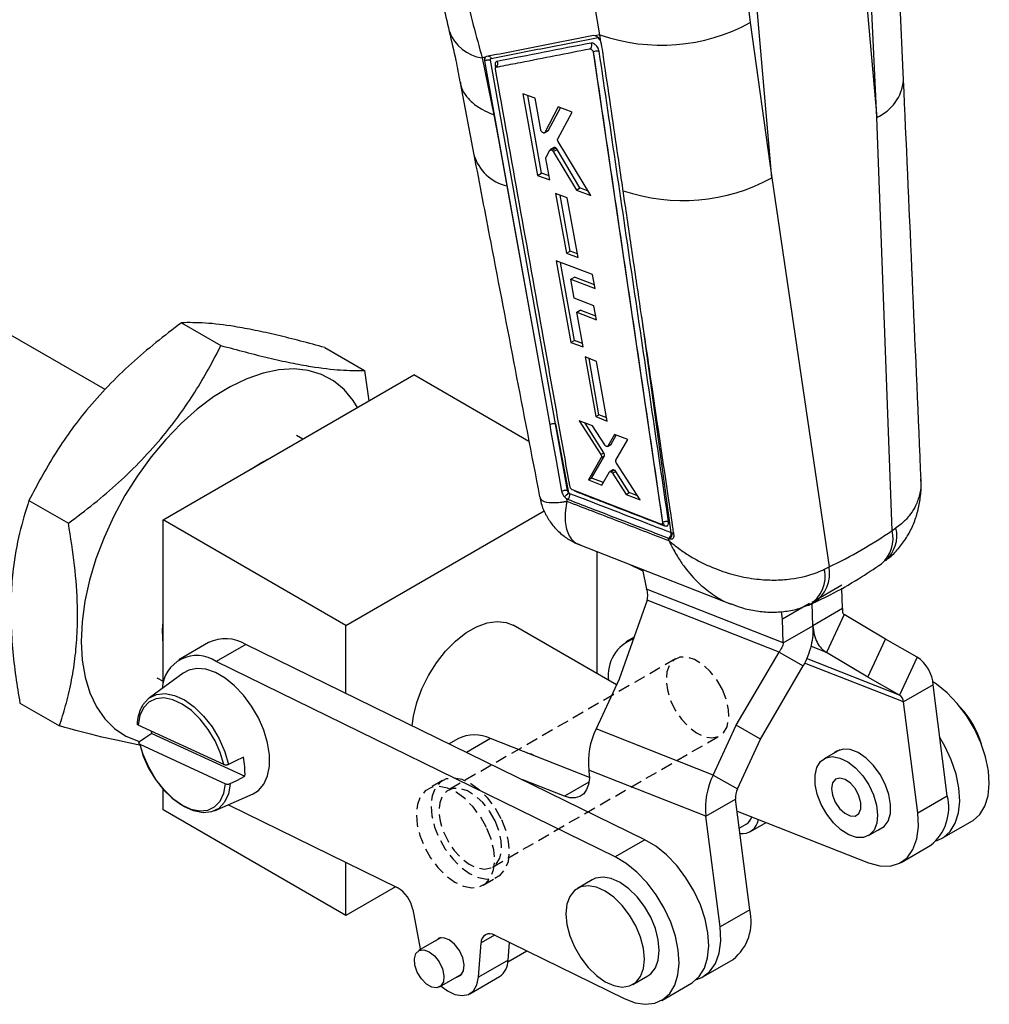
# Model space of a CAD drawing. Extents: x 33 to 392, y 21 to 282.
# Tile 18 of 19: x 288 to 392, y 92 to 198. Entities that reach past the tile are written whole.
import ezdxf

# ---------------------------------------------------------------- set-up
doc = ezdxf.new("R2010")
doc.units = 0
doc.linetypes.add('HIDDEN', pattern=[1.905, 1.27, -0.635])
doc.layers.get('0').update_dxf_attribs({"linetype": 'CONTINUOUS'})

msp = doc.modelspace()

# ---------------------------------------------------------------- linework, layer by layer
at = {"color": 7, "linetype": 'CONTINUOUS'}
for p, q in [((382.5523, 191.1886), (381.7652, 208.7469)), ((377.9391, 207.0838), (379.6712, 187.1969)), ((379.6712, 187.1969), (378.882, 204.7506)), ((365.7637, 200.1299), (366.0921, 197.3671)), ((368.4117, 180.6969), (366.6796, 200.5838)), ((349.9659, 196.0663), (349.4273, 199.2102)), ((366.0921, 197.3671), (368.4117, 180.6969)), ((349.4098, 195.957), (349.2599, 195.9623)), ((349.9659, 196.0663), (349.4098, 195.957)), ((350.0698, 195.3047), (349.9659, 196.0663)), ((350.0698, 195.3047), (350.0503, 195.3492)), ((350.1384, 195.0653), (350.0698, 195.3047)), ((337.6582, 193.6491), (337.3133, 193.5813)), ((337.3133, 193.5813), (338.5796, 187.4777)), ((337.7792, 193.7106), (337.7067, 193.6744)), ((345.2022, 154.2929), (338.2086, 193.3353)), ((349.2396, 194.1964), (349.2462, 194.2002)), ((349.2396, 194.1964), (356.6832, 143.7192)), ((349.2462, 194.2002), (349.2464, 194.1997)), ((337.5706, 193.2461), (337.5773, 193.2499)), ((337.5706, 193.2461), (339.0823, 184.8111)), ((337.5772, 193.251), (337.5773, 193.2499)), ((337.5773, 193.2499), (342.9954, 162.9862)), ((334.9458, 190.9107), (336.4268, 183.1816)), ((342.9979, 189.241), (341.687, 189.7314)), ((341.687, 189.7314), (343.2709, 180.9683)), ((343.7044, 181.2185), (342.2324, 189.5274)), ((343.6064, 185.8651), (342.9979, 189.241)), ((345.4837, 188.3099), (344.0277, 185.5679)), ((344.4528, 185.8133), (345.7176, 188.2222)), ((346.984, 187.7471), (345.4837, 188.3099)), ((338.5796, 187.4777), (339.0823, 184.8111)), ((345.4289, 184.8924), (346.984, 187.7471)), ((381.3219, 142.8708), (379.6712, 187.1969)), ((343.9887, 185.5266), (344.4142, 185.7722)), ((344.0277, 185.5679), (344.4528, 185.8133)), ((339.0823, 184.8111), (339.9749, 179.8308)), ((345.0444, 183.9458), (344.6279, 183.7054)), ((344.8149, 183.6719), (345.2287, 183.9108)), ((348.9875, 178.81), (345.4767, 184.6022)), ((344.5778, 180.4755), (344.1604, 182.7913)), ((344.1746, 182.9272), (344.591, 183.6687)), ((344.9512, 183.5226), (345.3631, 183.7604)), ((344.9512, 183.5226), (347.4368, 179.3962)), ((347.8169, 179.6156), (345.3631, 183.7604)), ((343.2709, 180.9683), (343.7044, 181.2185)), ((343.2709, 180.9683), (344.5778, 180.4755)), ((344.4997, 180.9085), (343.7044, 181.2185)), ((368.4117, 180.6969), (374.5569, 138.9654)), ((339.9749, 179.8308), (342.9954, 162.9862)), ((347.4368, 179.3962), (347.8169, 179.6156)), ((348.7102, 179.2675), (347.8169, 179.6156)), ((346.4575, 178.5439), (345.2062, 179.0167)), ((345.2062, 179.0167), (346.3577, 172.6206)), ((346.7488, 172.8464), (345.688, 178.8347)), ((347.4368, 179.3962), (348.9875, 178.81)), ((296.834, 157.987), (262.0509, 178.0669)), ((347.6061, 172.1461), (346.4575, 178.5439)), ((346.3577, 172.6206), (346.7488, 172.8464)), ((346.3577, 172.6206), (347.6061, 172.1461)), ((347.5355, 172.5398), (346.7488, 172.8464)), ((349.1682, 170.3283), (345.2656, 171.8125)), ((345.2656, 171.8125), (346.8456, 163.0531)), ((347.2197, 163.2691), (345.7393, 171.6323)), ((349.4353, 168.8348), (349.1682, 170.3283)), ((346.8366, 169.8247), (347.2207, 170.0465)), ((347.2043, 167.7803), (346.8366, 169.8247)), ((346.8366, 169.8247), (349.4353, 168.8348)), ((349.3682, 169.2099), (347.2207, 170.0465)), ((349.3136, 166.9754), (347.2043, 167.7803)), ((349.5809, 165.482), (349.3136, 166.9754)), ((347.4728, 166.2876), (347.8478, 166.5041)), ((348.1439, 162.5557), (347.4728, 166.2876)), ((347.4728, 166.2876), (349.5809, 165.482)), ((349.5141, 165.8549), (347.8478, 166.5041)), ((305.0324, 165.1624), (309.275, 162.7132)), ((342.9954, 162.9862), (344.5702, 154.2116)), ((346.8456, 163.0531), (347.2197, 163.2691)), ((346.8456, 163.0531), (348.1439, 162.5557)), ((348.0755, 162.9357), (347.2197, 163.2691)), ((320.4373, 162.497), (324.6799, 160.0478)), ((349.6023, 161.0102), (348.3589, 161.4875)), ((348.3589, 161.4875), (349.5099, 155.0912)), ((349.8564, 155.2912), (348.7879, 161.3229)), ((350.7504, 154.6121), (349.6023, 161.0102)), ((303.0588, 144.004), (329.9996, 159.5566)), ((324.6799, 160.0478), (325.1576, 156.7613)), ((342.3429, 152.4309), (329.9996, 159.5566)), ((345.2022, 154.2929), (346.5981, 146.9206)), ((346.4831, 147.1546), (345.2022, 154.2929)), ((349.1619, 154.0852), (347.7326, 154.6375)), ((347.7326, 154.6375), (350.0506, 151.0021)), ((350.3872, 151.1964), (348.3655, 154.3929)), ((349.5099, 155.0912), (349.8564, 155.2912)), ((349.5099, 155.0912), (350.7504, 154.6121)), ((350.6866, 154.9677), (349.8564, 155.2912)), ((350.4702, 152.0588), (349.1619, 154.0852)), ((318.0579, 152.6628), (317.3995, 153.0428)), ((351.5354, 153.1675), (350.814, 151.9248)), ((351.1513, 152.1195), (351.7187, 153.0966)), ((352.9367, 152.6255), (351.5354, 153.1675)), ((351.6791, 150.4016), (352.9367, 152.6255)), ((350.0506, 151.0021), (350.3872, 151.1964)), ((350.7788, 151.8901), (351.1162, 152.0849)), ((350.814, 151.9248), (351.1513, 152.1195)), ((312.5578, 149.4876), (313.6124, 150.1571)), ((313.6124, 150.1571), (314.667, 150.7053)), ((350.1045, 150.6961), (348.7267, 148.3065)), ((349.0566, 148.4969), (350.4403, 150.89)), ((350.1045, 150.6961), (350.4403, 150.89)), ((354.2684, 146.1513), (351.735, 150.0945)), ((350.1791, 147.7419), (350.9711, 149.1463)), ((351.3389, 149.374), (351.0074, 149.1827)), ((351.1659, 149.164), (351.4973, 149.3554)), ((351.3177, 149.011), (351.6486, 149.202)), ((351.3177, 149.011), (352.7623, 146.7373)), ((353.0884, 146.9255), (351.6486, 149.202)), ((348.7267, 148.3065), (349.0566, 148.4969)), ((348.7267, 148.3065), (350.1791, 147.7419)), ((350.3259, 148.0022), (349.0566, 148.4969)), ((346.7549, 147.5299), (346.7486, 147.5583)), ((356.5145, 143.5535), (347.0107, 147.215)), ((352.7623, 146.7373), (353.0884, 146.9255)), ((353.9991, 146.5705), (353.0884, 146.9255)), ((288.6615, 146.0852), (292.9042, 143.636)), ((346.3597, 146.2874), (346.4134, 146.0039)), ((346.3597, 146.2874), (346.4956, 146.2161)), ((352.7623, 146.7373), (354.2684, 146.1513)), ((322.681, 132.6763), (343.9812, 144.9727)), ((322.681, 132.6763), (303.0588, 144.004)), ((303.0588, 126.437), (303.0588, 144.004)), ((356.6832, 143.7192), (356.6846, 143.72)), ((356.6846, 143.72), (356.6847, 143.7198)), ((356.6301, 143.5544), (356.6449, 143.563)), ((381.3219, 142.8708), (381.7401, 143.1437)), ((357.3729, 141.7754), (357.3378, 142.0338)), ((357.3378, 142.0338), (357.3579, 142.0261)), ((357.3579, 142.0261), (357.464, 141.986)), ((357.7085, 142.5828), (357.6062, 142.6215)), ((347.7909, 141.3153), (364.0458, 134.9729)), ((349.6218, 140.6009), (349.6218, 127.5133)), ((354.5462, 138.5394), (353.133, 139.2309)), ((354.5126, 138.6926), (354.9752, 136.5835)), ((374.0685, 138.7149), (374.5569, 138.9654)), ((369.635, 130.8155), (354.9752, 136.5835)), ((372.7447, 135.184), (375.9266, 137.0209)), ((375.9989, 134.4894), (375.9364, 136.6774)), ((355.0395, 135.3796), (352.0234, 126.9068)), ((369.1852, 129.814), (355.0395, 135.3796)), ((369.5627, 133.3471), (369.4572, 134.1727)), ((372.464, 135.022), (369.5627, 133.3471)), ((372.817, 132.6524), (372.7492, 135.0249)), ((375.9989, 134.4894), (372.817, 132.6524)), ((369.635, 130.8155), (369.5627, 133.3471)), ((376.1705, 133.8465), (374.2742, 129.7775)), ((380.6058, 131.2051), (376.1705, 133.8465)), ((322.681, 125.3964), (322.681, 132.6763)), ((351.7369, 126.2922), (340.6511, 132.692)), ((369.635, 130.8155), (372.817, 132.6524)), ((353.6322, 131.4265), (352.7537, 130.9193)), ((378.7096, 127.1361), (380.6058, 131.2051)), ((384.018, 129.2771), (380.6058, 131.2051)), ((307.9411, 130.8315), (304.7591, 128.9946)), ((311.9574, 130.6438), (308.7754, 128.8068)), ((354.79, 109.6848), (311.9574, 130.6438)), ((364.5932, 121.9612), (369.1852, 129.814)), ((369.1852, 129.814), (371.7889, 128.3427)), ((378.7096, 127.1361), (374.2742, 129.7775)), ((384.018, 129.2771), (382.1218, 125.2081)), ((351.608, 107.8479), (308.7754, 128.8068)), ((367.1969, 120.49), (371.7889, 128.3427)), ((305.2361, 127.5727), (301.5969, 124.9165)), ((302.4007, 127.0614), (303.0588, 126.6814)), ((352.0234, 126.9068), (349.5383, 121.5744)), ((382.1218, 125.2081), (378.7096, 127.1361)), ((385.7323, 126.3009), (382.5504, 124.464)), ((387.2506, 114.4112), (385.7323, 126.3009)), ((287.6956, 124.3426), (291.9382, 121.8933)), ((384.0687, 112.5743), (382.5504, 124.464)), ((309.5866, 117.7417), (300.391, 121.9779)), ((362.1081, 116.6288), (349.5383, 121.5744)), ((362.1081, 116.6288), (364.5932, 121.9612)), ((367.1969, 120.49), (364.5932, 121.9612)), ((301.8631, 121.0915), (301.8182, 121.3204)), ((301.8631, 121.0915), (311.8496, 116.491)), ((334.7225, 120.5101), (333.7795, 119.9657)), ((348.8241, 116.3791), (338.2216, 120.5507)), ((364.7119, 115.1575), (367.1969, 120.49)), ((300.4259, 120.1672), (300.4967, 119.8683)), ((300.5616, 119.9297), (309.7571, 115.6935)), ((375.7021, 119.3445), (374.0238, 118.3757)), ((361.3371, 112.2179), (348.7673, 117.1635)), ((348.7673, 117.1635), (348.7848, 117.0264)), ((362.1081, 116.6288), (364.7119, 115.1575)), ((303.0588, 112.8938), (303.0588, 115.1751)), ((346.1427, 114.3453), (341.6666, 116.1064)), ((308.6011, 112.7837), (312.7211, 114.6068)), ((384.0687, 112.5743), (387.2506, 114.4112)), ((310.0693, 113.4334), (328.202, 104.5606)), ((361.3371, 112.2179), (364.5191, 114.0548)), ((366.0374, 102.1651), (364.5191, 114.0548)), ((322.681, 101.5661), (303.0588, 112.8938)), ((362.8555, 100.3282), (361.3371, 112.2179)), ((364.6845, 112.7596), (378.7844, 107.212)), ((364.9178, 110.9328), (365.6547, 111.3582)), ((366.1187, 110.5544), (367.8091, 111.5302)), ((378.7859, 110.1266), (380.4642, 111.0954)), ((386.7138, 109.8363), (389.8958, 111.6732)), ((354.79, 109.6848), (351.608, 107.8479)), ((382.2835, 107.2526), (385.4654, 109.0896)), ((322.681, 101.5661), (322.681, 107.2622)), ((328.0214, 104.649), (322.681, 101.5661)), ((349.1394, 105.385), (347.5485, 104.4665)), ((329.8697, 102.196), (330.6526, 97.9882)), ((366.0374, 102.1651), (362.8555, 100.3282)), ((338.6626, 99.4421), (352.5748, 92.6345)), ((332.9142, 99.1799), (330.5, 97.7861)), ((336.9169, 94.9229), (337.1981, 98.61)), ((340.0989, 96.7598), (340.2444, 98.6681)), ((330.6526, 97.9882), (330.6726, 97.8858)), ((340.0826, 96.5958), (342.0997, 97.7602)), ((340.0989, 96.7598), (336.9169, 94.9229)), ((361.0703, 95.0065), (364.2522, 96.8434)), ((332.7498, 93.8889), (335.164, 95.2826)), ((335.996, 93.1649), (339.178, 95.0018)), ((353.5011, 94.1552), (355.0921, 95.0736)), ((356.591, 92.4468), (359.773, 94.2837))]:
    msp.add_line(p, q, dxfattribs=at)
at = {"color": 8, "linetype": 'CONTINUOUS'}
for p, q in [((338.7225, 192.7327), (338.7568, 192.5414)), ((357.6062, 142.6215), (354.4461, 165.8127)), ((347.242, 147.1259), (347.3994, 147.0383)), ((347.3918, 147.0719), (347.3994, 147.0383)), ((374.2742, 129.7775), (372.596, 130.4377)), ((382.1218, 125.2081), (372.1504, 129.1313)), ((382.5504, 124.464), (371.9269, 128.6438)), ((338.2216, 120.5507), (335.6352, 119.0577)), ((310.2661, 115.7103), (310.2421, 115.4367)), ((348.7847, 115.8705), (346.1427, 114.3453)), ((338.65, 99.4482), (337.1981, 98.61))]:
    msp.add_line(p, q, dxfattribs=at)
at = {"color": 7, "linetype": 'HIDDEN'}
for p, q in [((358.0543, 129.0863), (333.6591, 115.0033)), ((338.4212, 106.7542), (362.8164, 120.8372)), ((333.0638, 116.0344), (331.4728, 115.116)), ((337.4255, 104.8046), (339.0164, 105.723))]:
    msp.add_line(p, q, dxfattribs=at)
at = {"color": 8, "linetype": 'CONTINUOUS', "flags": 128}
for points in [[(337.7235, 193.6922), (337.7149, 193.6888), (337.6144, 193.5757), (337.5706, 193.4018), (337.577, 193.252), (337.5771, 193.252), (337.5771, 193.252)], [(301.5969, 124.9165), (302.3577, 125.2842), (303.2768, 125.3771), (304.2901, 125.1745), (305.3507, 124.6859), (306.4097, 123.9338), (307.4183, 122.9529), (308.3299, 121.7885), (309.1024, 120.4942), (309.7001, 119.1299), (310.0956, 117.7585)]]:
    msp.add_lwpolyline(points, dxfattribs=at)
at = {"color": 7, "linetype": 'CONTINUOUS', "flags": 128}
for points in [[(323.9367, 156.0565), (323.4624, 156.8193), (322.4917, 157.9859), (321.3568, 158.9188), (320.0726, 159.6056), (318.6558, 160.0376), (317.1249, 160.209), (315.4997, 160.1176), (313.8016, 159.7647), (312.0526, 159.1548), (310.2755, 158.2958), (308.4935, 157.199), (306.7299, 155.8787), (305.0076, 154.352), (303.3491, 152.6389), (301.776, 150.7618), (300.3087, 148.745), (298.9666, 146.6149), (297.7669, 144.3992), (296.7255, 142.1269), (295.8558, 139.8275), (295.1692, 137.531), (294.6746, 135.2675), (294.3785, 133.0662), (294.2847, 130.9561), (294.3946, 128.9645), (294.7065, 127.1175), (295.2166, 125.4391), (295.918, 123.9512), (296.8018, 122.6732), (297.8563, 121.6218), (299.0678, 120.8106), (300.4205, 120.2503), (300.5822, 120.2029)], [(344.5702, 154.2116), (344.7043, 153.4644), (345.2574, 150.3843), (345.8514, 147.0769)], [(303.0588, 130.5933), (303.0123, 132.2172), (303.0588, 133.0399)], [(329.8138, 121.9062), (329.947, 122.9511), (330.2996, 124.4076), (330.8402, 125.8799), (331.5516, 127.3206), (332.4108, 128.6835), (333.3902, 129.9246), (334.4584, 131.0042), (335.581, 131.8875), (336.7219, 132.5461), (337.8445, 132.9589), (338.9126, 133.1126), (339.8921, 133.0023), (340.6511, 132.692)], [(312.7211, 114.6068), (313.3184, 114.9789), (313.8939, 115.6466), (314.2894, 116.5286), (314.4897, 117.591), (314.4871, 118.793), (314.2818, 120.0884), (313.8816, 121.4274), (313.3018, 122.7586), (312.5649, 124.0309), (311.6991, 125.1952), (310.7376, 126.2069), (309.7174, 127.0272), (308.6778, 127.6244), (307.6587, 127.9756), (306.6992, 128.0673), (305.8362, 127.8961), (305.2361, 127.5727)], [(389.8958, 111.6732), (390.0284, 111.7544), (390.7513, 112.4057), (391.2919, 113.2975), (391.6318, 114.3995), (391.7592, 115.674), (391.67, 117.0777), (391.3672, 118.5628), (390.861, 120.0787), (390.1687, 121.5738), (389.3139, 122.9972), (388.3257, 124.3004), (387.2377, 125.439), (386.087, 126.3743), (385.6779, 126.6467)], [(309.5866, 117.7417), (309.2064, 119.0321), (308.6381, 120.3135), (307.9077, 121.5276), (307.0484, 122.6193), (306.0991, 123.5388), (305.1033, 124.2443), (304.1061, 124.7037), (303.153, 124.896), (302.2873, 124.8126), (301.5484, 124.4572), (300.9699, 123.846), (300.5782, 123.0069), (300.391, 121.9779)], [(301.0919, 124.4215), (301.575, 124.9003), (301.5969, 124.9165)], [(301.8631, 121.0915), (301.1209, 120.5884), (300.5366, 120.1924)], [(386.0851, 109.563), (386.8464, 109.9175), (387.5693, 110.5688), (388.1099, 111.4606), (388.4498, 112.5626), (388.5773, 113.8371), (388.4881, 115.2408), (388.1852, 116.7259), (387.679, 118.2418), (386.9867, 119.7369), (386.4518, 120.6671)], [(300.5616, 119.9297), (300.9418, 118.6393), (301.51, 117.3579), (302.2404, 116.1438), (303.0998, 115.0521), (304.049, 114.1326), (305.0449, 113.4271), (306.042, 112.9677), (306.9952, 112.7754), (307.8609, 112.8588), (308.5998, 113.2142), (309.1783, 113.8253), (309.57, 114.6645), (309.7571, 115.6935)], [(310.2421, 115.4367), (310.0765, 114.6083), (309.6673, 113.7079), (309.0573, 113.0506), (308.2746, 112.6666), (307.3554, 112.5738), (306.3422, 112.7763), (305.2815, 113.2649), (304.2225, 114.017), (303.214, 114.9979), (302.3024, 116.1624), (301.5299, 117.4566), (300.9321, 118.8209), (300.5853, 119.9759)], [(379.8654, 110.7497), (379.8661, 110.7499), (380.4673, 111.0982), (380.8998, 111.6945), (381.1365, 112.5016), (381.1625, 113.4685), (380.9763, 114.5347), (380.5894, 115.633), (380.0263, 116.6946), (379.3222, 117.6526), (378.5215, 118.4469), (377.6744, 119.0276), (376.8342, 119.3582), (376.0537, 119.4179), (375.3818, 119.2029), (375.1032, 118.9988)], [(311.6791, 118.5392), (310.7931, 118.1023), (310.0956, 117.7585)], [(376.6692, 110.2217), (375.826, 110.7544), (375.0192, 111.5068), (374.2994, 112.4316), (373.7119, 113.4707), (373.2937, 114.5589), (373.0709, 115.6277), (373.0576, 116.6101), (373.2546, 117.4442), (373.6496, 118.0777), (374.2177, 118.4707), (374.9232, 118.5986), (375.7219, 118.4534), (376.5634, 118.0441), (377.395, 117.3965), (378.1643, 116.5512), (378.8232, 115.5614), (379.33, 114.4893), (379.6531, 113.4022), (379.7721, 112.3685), (379.6795, 111.4531), (379.3811, 110.7134), (378.8957, 110.1961), (378.2539, 109.9335), (377.4958, 109.9423), (376.6692, 110.2217)], [(310.2661, 115.7103), (310.9636, 116.0541), (311.8496, 116.491)], [(348.7848, 117.0264), (348.822, 116.2859), (348.7371, 115.6214), (348.5332, 115.0583), (348.2182, 114.6184), (347.8042, 114.3186), (347.3071, 114.1703), (346.7461, 114.1793), (346.1427, 114.3453)], [(376.28, 116.1548), (375.7155, 116.3049), (375.2441, 116.1776), (374.9294, 115.7902), (374.814, 115.1949), (374.9135, 114.4721), (375.2144, 113.7195), (375.6761, 113.0387), (376.2362, 112.5216), (376.8191, 112.2381), (377.346, 112.2265), (377.7459, 112.4883), (377.9646, 112.9882), (377.9727, 113.6586), (377.769, 114.4091), (377.3811, 115.1382), (376.8614, 115.7475), (376.28, 116.1548)], [(378.7844, 107.212), (379.9912, 106.8801), (381.1133, 106.8621), (382.1074, 107.1587), (382.9354, 107.7583), (383.5653, 108.6381), (383.9731, 109.7642), (384.1431, 111.0933), (384.0687, 112.5743)], [(359.773, 94.2837), (359.9056, 94.3649), (360.6286, 95.0162), (361.1692, 95.908), (361.509, 97.01), (361.6365, 98.2845), (361.5473, 99.6882), (361.2444, 101.1733), (360.7382, 102.6892), (360.046, 104.1843), (359.1911, 105.6077), (358.2029, 106.9109), (357.1149, 108.0495), (355.9642, 108.9848), (354.79, 109.6848)], [(352.5748, 92.6345), (353.7326, 92.1935), (354.8344, 92.0265), (355.8429, 92.1393), (356.7236, 92.528), (357.4466, 93.1793), (357.9872, 94.0711), (358.327, 95.1731), (358.4545, 96.4476), (358.3653, 97.8513), (358.0625, 99.3364), (357.5563, 100.8523), (356.864, 102.3474), (356.0092, 103.7708), (355.0209, 105.074), (353.9329, 106.2126), (352.7822, 107.1479), (351.608, 107.8479)], [(355.0921, 95.0736), (355.4069, 95.2986), (355.9084, 95.9308), (356.2197, 96.7785), (356.3253, 97.7992), (356.2197, 98.9418), (355.9084, 100.149), (355.4069, 101.3602), (354.7403, 102.5146), (353.9422, 103.5545), (353.0525, 104.4277), (352.1158, 105.0903), (351.1791, 105.5092), (350.2893, 105.6633), (349.4912, 105.5449), (349.1394, 105.385)], [(350.5248, 94.4499), (351.4615, 94.031), (352.3512, 93.8769), (353.1493, 93.9953), (353.8159, 94.3802), (354.3174, 95.0123), (354.6287, 95.86), (354.7343, 96.8808), (354.6287, 98.0234), (354.3174, 99.2305), (353.8159, 100.4417), (353.1493, 101.5962), (352.3512, 102.6361), (351.4615, 103.5092), (350.5248, 104.1718), (349.5881, 104.5907), (348.6983, 104.7448), (347.9002, 104.6264), (347.2337, 104.2415), (346.7321, 103.6094), (346.4208, 102.7617), (346.3153, 101.7409), (346.4208, 100.5983), (346.7321, 99.3912), (347.2337, 98.18), (347.9002, 97.0255), (348.6983, 95.9856), (349.5881, 95.1125), (350.5248, 94.4499)], [(360.3362, 94.7028), (360.8942, 94.9125), (361.7221, 95.5122), (362.3521, 96.392), (362.7599, 97.5181), (362.9299, 98.8471), (362.8555, 100.3282)], [(335.3855, 96.26), (335.2297, 97.024), (334.8735, 97.7932), (334.3651, 98.4637), (333.7731, 98.9448), (333.1775, 99.1717), (332.6586, 99.1137), (332.3284, 98.8417)], [(331.6249, 97.6748), (332.1996, 97.2189), (332.6967, 96.5765), (333.0491, 95.8343), (333.2091, 95.0925), (333.1551, 94.4514), (332.8945, 93.9974), (332.4624, 93.792), (331.9172, 93.8628), (331.3325, 94.2004), (330.7873, 94.759), (330.3552, 95.4633), (330.0946, 96.2182), (330.0407, 96.9216), (330.2007, 97.4786), (330.553, 97.814), (331.0501, 97.8825), (331.6249, 97.6748)], [(334.5782, 94.9444), (334.5887, 94.9456), (335.0417, 95.1455), (335.3199, 95.6043), (335.3855, 96.26)], [(332.9224, 93.9886), (333.5801, 93.4886), (334.3916, 93.0915), (335.1609, 92.9542), (335.8377, 93.0856), (336.3776, 93.4771), (336.7453, 94.1032), (336.9169, 94.9229)]]:
    msp.add_lwpolyline(points, dxfattribs=at)
at = {"color": 7, "linetype": 'HIDDEN', "flags": 128}
for points in [[(363.1021, 125.7969), (362.5069, 126.8318), (361.7816, 127.7491), (360.9716, 128.4913), (360.128, 129.0118), (359.3036, 129.2777), (358.5504, 129.2725), (357.9156, 128.9964), (357.4391, 128.4668), (357.1509, 127.7169), (357.0691, 126.794), (357.1988, 125.7559), (357.5318, 124.6679), (358.0473, 123.5984), (358.7128, 122.6146), (359.4866, 121.7782), (360.3199, 121.1419), (361.1605, 120.7456), (361.9556, 120.6142), (362.6551, 120.756), (363.2152, 121.162), (363.6005, 121.8068), (363.787, 122.6498), (363.7629, 123.6382), (363.5297, 124.7096), (363.1021, 125.7969)], [(339.3736, 111.9227), (338.7181, 113.0833), (337.9282, 114.1334), (337.0437, 115.0202), (336.1088, 115.6994), (335.1705, 116.1369), (334.2758, 116.3107), (333.4696, 116.2121), (332.7923, 115.8461), (332.2778, 115.231), (331.952, 114.3976), (331.8312, 113.3878), (331.9214, 112.2522), (332.2182, 111.0477), (332.7066, 109.8348), (333.3622, 108.6742), (334.1521, 107.6241), (335.0366, 106.7373), (335.9714, 106.0581), (336.9097, 105.6206), (337.8044, 105.4468), (338.6107, 105.5454), (339.288, 105.9114), (339.8024, 106.5265), (340.1282, 107.3599), (340.2491, 108.3697), (340.1588, 109.5053), (339.862, 110.7097), (339.3736, 111.9227)], [(337.7826, 111.0042), (337.1271, 112.1648), (336.3372, 113.2149), (335.4527, 114.1018), (334.5178, 114.7809), (333.5795, 115.2184), (332.6848, 115.3922), (331.8786, 115.2936), (331.2013, 114.9276), (330.6868, 114.3125), (330.361, 113.4792), (330.2402, 112.4694), (330.3304, 111.3338), (330.6272, 110.1293), (331.1156, 108.9163), (331.7712, 107.7557), (332.5611, 106.7057), (333.4456, 105.8188), (334.3804, 105.1396), (335.3187, 104.7021), (336.2134, 104.5284), (337.0197, 104.6269), (337.697, 104.993), (338.2115, 105.6081), (338.5373, 106.4414), (338.6581, 107.4512), (338.5678, 108.5868), (338.2711, 109.7913), (337.7826, 111.0042)], [(338.7069, 111.7139), (338.1117, 112.7487), (337.3864, 113.6661), (336.5764, 114.4083), (335.7328, 114.9287), (334.9084, 115.1947), (334.1552, 115.1894), (333.5204, 114.9133), (333.044, 114.3837), (332.7557, 113.6339), (332.6739, 112.711), (332.8036, 111.6729), (333.1366, 110.5849), (333.6521, 109.5154), (334.3176, 108.5316), (335.0914, 107.6952), (335.9247, 107.0589), (336.7654, 106.6625), (337.5604, 106.5311), (338.2599, 106.6729), (338.82, 107.079), (339.2054, 107.7238), (339.3919, 108.5668), (339.3678, 109.5551), (339.1346, 110.6266), (338.7069, 111.7139)]]:
    msp.add_lwpolyline(points, dxfattribs=at)
at = {"color": 7, "linetype": 'CONTINUOUS'}
for centre, radius, start, end in [((356.5669, 214.8413), 19.9017, 250.629136, 298.594822), ((338.5064, 192.9573), 0.4881, 310.115404, 29.422558), ((358.8615, 198.2579), 19.9898, 251.30429, 298.538687), ((344.9756, 153.5568), 0.7702, 72.888599, 121.759122), ((345.1267, 148.0218), 1.8378, 303.408344, 323.188244), ((346.1222, 146.721), 0.6279, 306.482895, 8.310675), ((356.9879, 142.5299), 0.625, 306.290387, 8.428304), ((357.0851, 142.4896), 0.6303, 306.956447, 8.500932), ((309.7751, 127.0122), 4.2368, 58.997223, 115.649823), ((355.0066, 127.3451), 4.1556, 110.267744, 187.794198), ((306.6838, 125.7249), 3.7247, 55.837279, 177.085566), ((381.8941, 126.0719), 3.845, 3.415507, 56.469662), ((381.5908, 124.4068), 0.9613, 3.415549, 56.469658), ((381.3388, 117.1004), 9.9884, 16.539506, 42.99116), ((356.94, 118.0078), 8.2161, 154.272364, 185.898043), ((336.5127, 117.0251), 3.9179, 64.140645, 117.189829), ((304.0625, 116.874), 7.7965, 357.184629, 12.332851), ((369.5098, 113.0622), 8.2161, 154.27235, 185.898052), ((366.5623, 114.2659), 2.0541, 154.27258, 185.897929), ((382.2216, 113.138), 5.1877, 308.703862, 14.207402), ((364.9184, 112.5584), 1.4081, 301.529995, 342.661684), ((365.2351, 112.1053), 1.7569, 261.989231, 351.927232), ((326.4716, 101.5699), 3.4553, 10.439325, 59.946211), ((361.0084, 100.8919), 5.1877, 308.703862, 14.207402), ((338.1393, 98.6583), 0.9424, 56.270698, 182.934867), ((338.0145, 96.7315), 2.0846, 303.927324, 0.777812)]:
    msp.add_arc(centre, radius, start, end, dxfattribs=at)
at = {"color": 8, "linetype": 'CONTINUOUS'}
for centre, radius, start, end in [((337.9388, 197.9677), 4.4307, 200.663681, 261.884403), ((338.676, 192.5462), 0.1922, 17.797648, 75.986524), ((377.7112, 191.652), 4.8671, 293.74685, 354.548618), ((341.1304, 184.6062), 4.9132, 196.860688, 256.39731), ((356.6339, 143.3455), 0.2714, 5.952063, 65.024051), ((377.8082, 142.0219), 3.6148, 311.277343, 13.581851), ((378.2368, 142.3172), 3.5995, 311.400399, 13.274439), ((370.5352, 137.9585), 3.6133, 301.965158, 12.082927), ((370.8203, 138.2746), 3.7999, 303.135761, 10.475026)]:
    msp.add_arc(centre, radius, start, end, dxfattribs=at)
at = {"color": 7, "linetype": 'CONTINUOUS'}
for centre, major_axis, ratio, start_param, end_param in [((345.2082, 183.6861), (-0.169, 0.2587), 0.55243683, 4.63938418, 5.32164169), ((350.2412, 151.1113), (-0.1671, 0.2558), 0.55243683, 3.41529609, 4.68424289), ((350.9506, 152.3481), (-0.1701, 0.2604), 0.55243683, 3.11110701, 3.39505586), ((351.505, 149.1101), (-0.1706, 0.2612), 0.55243683, 5.44876884, 6.25269966), ((351.5023, 149.1141), (-0.1689, 0.2586), 0.55243683, 4.69167717, 5.43685951), ((307.8293, 238.5689), (-76.2038, 93.6558), 0.61284412, 2.99095816, 3.09573762)]:
    msp.add_ellipse(centre, major_axis=major_axis, ratio=ratio, start_param=start_param, end_param=end_param, dxfattribs=at)
for points, knots in [([(331.0428, 209.2267), (331.2201, 208.2885), (331.6233, 206.1549), (332.3001, 202.918), (333.0405, 199.566), (333.5462, 197.4416), (333.7928, 196.4055)], [0, 0, 0, 0, 0.21059843, 0.47890474, 0.74586757, 1, 1, 1, 1]), ([(333.8183, 208.0484), (334.0787, 206.8079), (334.6004, 204.3222), (335.4566, 200.6692), (336.3581, 197.0685), (336.9945, 194.7452), (337.3133, 193.5813)], [0, 0, 0, 0, 0.24762987, 0.49620204, 0.74762829, 1, 1, 1, 1]), ([(333.7834, 196.4093), (334.0312, 195.3702), (334.4713, 193.5254), (334.785, 191.7412), (334.922, 190.9619)], [0, 0, 0, 0, 0.56324851, 1, 1, 1, 1]), ([(349.2599, 195.9623), (347.3458, 195.5866), (343.5175, 194.8352), (339.692, 194.0854), (337.7792, 193.7106)], [0, 0, 0, 0, 0.49999988, 1, 1, 1, 1]), ([(338.293, 193.5218), (340.1861, 193.8923), (344.0106, 194.6407), (347.8377, 195.3911), (349.7704, 195.7699)], [0, 0, 0, 0, 0.4950143, 1, 1, 1, 1]), ([(350.0503, 195.3492), (350.0216, 195.4047), (349.9541, 195.5354), (349.8042, 195.7207), (349.6194, 195.8749), (349.4844, 195.9387), (349.4175, 195.9551), (349.4098, 195.957)], [0, 0, 0, 0, 0.19071321, 0.44926618, 0.7077316, 0.96603945, 1, 1, 1, 1]), ([(338.8209, 192.5841), (338.9782, 192.6149), (339.846, 192.7848), (343.2004, 193.4415), (346.3993, 194.0687), (348.8873, 194.5565)], [0, 0, 0, 0, 0.04690365, 0.25873977, 1, 1, 1, 1]), ([(349.0021, 195.169), (347.3233, 194.84), (343.9653, 194.182), (340.6095, 193.5254), (338.9315, 193.1971)], [0, 0, 0, 0, 0.49996262, 1, 1, 1, 1]), ([(349.0021, 195.169), (349.0093, 195.1533), (349.0268, 195.115), (349.0536, 195.025), (349.0659, 194.8958), (349.0375, 194.7482), (348.9752, 194.6289), (348.9146, 194.579), (348.8873, 194.5565)], [0, 0, 0, 0, 0.07372057, 0.17930917, 0.39411206, 0.60890668, 0.82370714, 1, 1, 1, 1]), ([(348.8873, 194.5565), (348.9076, 194.5573), (348.9508, 194.5589), (349.0276, 194.523), (349.1033, 194.4607), (349.1689, 194.3805), (349.1979, 194.3208), (349.212, 194.2917)], [0, 0, 0, 0, 0.18947605, 0.40259613, 0.60482023, 0.80720923, 1, 1, 1, 1]), ([(349.88, 194.2707), (349.8799, 194.2718), (349.8688, 194.3445), (349.8252, 194.4989), (349.7087, 194.72), (349.5785, 194.8853), (349.4341, 195.023), (349.2741, 195.1294), (349.115, 195.1795), (349.0323, 195.1718), (349.0021, 195.169)], [0, 0, 0, 0, 0.00246626, 0.16851252, 0.33454686, 0.48459696, 0.57248471, 0.73842359, 0.90435094, 1, 1, 1, 1]), ([(352.454, 179.3229), (352.4249, 179.5201), (352.2459, 180.7355), (351.5822, 185.2442), (350.8394, 190.2944), (350.2469, 194.3269), (350.1384, 195.0653)], [0, 0, 0, 0, 0.03759931, 0.23165017, 0.85929371, 1, 1, 1, 1]), ([(337.6582, 193.6491), (337.6308, 193.6145), (337.5723, 193.5407), (337.5515, 193.3905), (337.5657, 193.2828), (337.5706, 193.2461)], [0, 0, 0, 0, 0.367384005, 0.784134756, 1, 1, 1, 1]), ([(337.5772, 193.251), (337.6167, 193.2732), (337.6956, 193.3176), (337.8463, 193.3583), (338, 193.3735), (338.1066, 193.3633), (338.173, 193.3476), (338.1953, 193.3399), (338.2086, 193.3353)], [0, 0, 0, 0, 0.217852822, 0.435707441, 0.65356072, 0.87141545, 0.923468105, 1, 1, 1, 1]), ([(338.2086, 193.3353), (338.2063, 193.3555), (338.2007, 193.4043), (338.2163, 193.4672), (338.2504, 193.5083), (338.2813, 193.5181), (338.293, 193.5218)], [0, 0, 0, 0, 0.21294002, 0.51498438, 0.81703213, 1, 1, 1, 1]), ([(349.212, 194.2917), (349.2128, 194.2901), (349.2284, 194.2592), (349.2376, 194.2289), (349.2462, 194.2002)], [0, 0, 0, 0, 0.05178409, 1, 1, 1, 1]), ([(349.212, 194.2917), (349.2128, 194.2897), (349.2262, 194.2575), (349.2331, 194.226), (349.2396, 194.1964)], [0, 0, 0, 0, 0.06095844, 1, 1, 1, 1]), ([(349.88, 194.2707), (349.8331, 194.2851), (349.7393, 194.3139), (349.5616, 194.3108), (349.3846, 194.2742), (349.2925, 194.2245), (349.2464, 194.1997)], [0, 0, 0, 0, 0.2500044, 0.50000224, 0.75000143, 1, 1, 1, 1]), ([(349.2464, 194.1997), (350.4859, 185.7779), (352.9629, 168.9479), (355.4447, 152.1248), (356.6846, 143.72)], [0, 0, 0, 0, 0.5004045, 1, 1, 1, 1]), ([(357.3238, 143.7875), (356.0829, 152.1928), (353.5992, 169.0172), (351.1204, 185.8483), (349.88, 194.2707)], [0, 0, 0, 0, 0.49959368, 1, 1, 1, 1]), ([(337.5771, 193.252), (337.5771, 193.2519), (337.5771, 193.2516), (337.5772, 193.2513), (337.5772, 193.251)], [0, 0, 0, 0, 0.08173899, 1, 1, 1, 1]), ([(338.9315, 193.1971), (338.9098, 193.1911), (338.8401, 193.1717), (338.7535, 193.0867), (338.7016, 192.9299), (338.7158, 192.7962), (338.7225, 192.7327)], [0, 0, 0, 0, 0.13463974, 0.43256087, 0.73058916, 1, 1, 1, 1]), ([(338.7372, 192.398), (338.7344, 192.4252), (338.7288, 192.4813), (338.7522, 192.5444), (338.7876, 192.5754), (338.8139, 192.5823), (338.8209, 192.5841)], [0, 0, 0, 0, 0.28945592, 0.59478969, 0.89281616, 1, 1, 1, 1]), ([(346.7486, 147.5583), (346.7188, 147.7253), (346.5055, 148.9196), (345.5586, 154.2229), (342.9192, 169.002), (340.4609, 182.7547), (338.7372, 192.398)], [0, 0, 0, 0, 0.01117429, 0.07990755, 0.35484038, 1, 1, 1, 1]), ([(338.8551, 192.6564), (338.8553, 192.6577), (338.8559, 192.6626), (338.8413, 192.6161), (338.8018, 192.5858), (338.7812, 192.5699)], [0, 0, 0, 0, 0.13317386, 0.547624, 1, 1, 1, 1]), ([(384.4259, 148.4353), (384.3919, 149.239), (383.7891, 163.4888), (383.1519, 177.7422), (382.5507, 191.1916)], [0, 0, 0, 0, 0.0564017, 1, 1, 1, 1]), ([(343.8152, 185.5534), (343.7903, 185.572), (343.7406, 185.6092), (343.676, 185.6914), (343.6276, 185.7804), (343.6133, 185.8377), (343.6064, 185.8651)], [0, 0, 0, 0, 0.25502986, 0.51004416, 0.76558662, 1, 1, 1, 1]), ([(344.0277, 185.5679), (344.0157, 185.5518), (343.9915, 185.5197), (343.9303, 185.5081), (343.8687, 185.5222), (343.8295, 185.545), (343.8152, 185.5534)], [0, 0, 0, 0, 0.27983192, 0.55970653, 0.83901218, 1, 1, 1, 1]), ([(344.4122, 185.7758), (344.4193, 185.7785), (344.4369, 185.7853), (344.4468, 185.8028), (344.4528, 185.8133)], [0, 0, 0, 0, 0.40111928, 1, 1, 1, 1]), ([(345.4767, 184.6022), (345.4606, 184.6329), (345.4283, 184.6944), (345.4086, 184.7863), (345.4118, 184.8526), (345.4247, 184.8825), (345.4289, 184.8924)], [0, 0, 0, 0, 0.286666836, 0.573367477, 0.859977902, 1, 1, 1, 1]), ([(345.2287, 183.9108), (345.2035, 183.9257), (345.1531, 183.9556), (345.088, 183.9652), (345.0584, 183.9493), (345.046, 183.9426)], [0, 0, 0, 0, 0.367222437, 0.73444908, 1, 1, 1, 1]), ([(336.4291, 183.1821), (337.0295, 180.0472), (339.3708, 167.8219), (341.7322, 155.5844), (343.4882, 146.4848)], [0, 0, 0, 0, 0.25642363, 1, 1, 1, 1]), ([(344.1604, 182.7913), (344.1573, 182.8196), (344.1515, 182.8726), (344.1673, 182.9099), (344.1746, 182.9272)], [0, 0, 0, 0, 0.53549308, 1, 1, 1, 1]), ([(344.591, 183.6687), (344.6042, 183.6842), (344.6306, 183.7153), (344.6952, 183.7239), (344.7594, 183.7065), (344.7999, 183.6812), (344.8149, 183.6719)], [0, 0, 0, 0, 0.27908591, 0.55819678, 0.83676675, 1, 1, 1, 1]), ([(344.8149, 183.6719), (344.8401, 183.6518), (344.891, 183.6113), (344.931, 183.5524), (344.9512, 183.5226)], [0, 0, 0, 0, 0.494627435, 1, 1, 1, 1]), ([(354.0492, 168.5002), (354.0121, 168.7518), (353.8248, 170.0213), (353.3464, 173.2652), (352.8519, 176.6212), (352.5075, 178.9594), (352.454, 179.3229)], [0, 0, 0, 0, 0.06974656, 0.35193592, 0.89926491, 1, 1, 1, 1]), ([(357.9074, 142.4127), (357.8766, 142.6201), (357.695, 143.8449), (356.9103, 149.1391), (355.6542, 157.6267), (354.5512, 165.0991), (354.0492, 168.5002)], [0, 0, 0, 0, 0.0238652, 0.14088722, 0.6089753, 1, 1, 1, 1]), ([(305.0324, 165.1624), (303.1998, 163.7446), (300.43, 161.6017), (297.1204, 158.3688), (294.273, 155.1772), (291.3163, 151.0909), (289.5518, 147.7639), (288.6615, 146.0852)], [0, 0, 0, 0, 0.26454002, 0.39982032, 0.53507623, 0.76540803, 1, 1, 1, 1]), ([(320.4373, 162.497), (318.6885, 162.9661), (316.0455, 163.6751), (312.91, 164.3623), (310.2264, 164.856), (307.4658, 165.185), (305.8484, 165.17), (305.0324, 165.1624)], [0, 0, 0, 0, 0.26454003, 0.39982033, 0.53507622, 0.76540802, 1, 1, 1, 1]), ([(292.9042, 143.636), (293.8259, 144.3338), (295.6731, 145.7321), (298.3126, 147.9989), (300.8158, 150.4231), (303.0062, 152.8828), (304.8901, 155.3259), (306.5029, 157.7202), (307.9732, 160.1865), (308.8406, 161.87), (309.275, 162.7132)], [0, 0, 0, 0, 0.13203041, 0.26457524, 0.39928033, 0.53501124, 0.64989387, 0.76540734, 0.8825086, 1, 1, 1, 1]), ([(309.275, 162.7132), (311.0238, 162.2441), (313.6669, 161.5351), (316.8024, 160.8479), (319.486, 160.3542), (322.2466, 160.0252), (323.8639, 160.0402), (324.6799, 160.0478)], [0, 0, 0, 0, 0.264540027, 0.399820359, 0.535076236, 0.765408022, 1, 1, 1, 1]), ([(350.6326, 151.902), (350.6076, 151.9179), (350.5575, 151.9499), (350.5029, 152.0107), (350.4768, 152.0491), (350.4702, 152.0588)], [0, 0, 0, 0, 0.42682201, 0.85361926, 1, 1, 1, 1]), ([(350.814, 151.9248), (350.8009, 151.9099), (350.7748, 151.8801), (350.71, 151.8707), (350.659, 151.8913), (350.6326, 151.902)], [0, 0, 0, 0, 0.326226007, 0.652461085, 1, 1, 1, 1]), ([(350.0506, 151.0021), (350.0674, 150.9721), (350.1011, 150.912), (350.1247, 150.8204), (350.1259, 150.7454), (350.1109, 150.7109), (350.1045, 150.6961)], [0, 0, 0, 0, 0.26615039, 0.53230199, 0.79855498, 1, 1, 1, 1]), ([(351.735, 150.0945), (351.718, 150.1244), (351.684, 150.1842), (351.6598, 150.2758), (351.658, 150.3514), (351.6727, 150.3864), (351.6791, 150.4016)], [0, 0, 0, 0, 0.26534563, 0.53070556, 0.79616908, 1, 1, 1, 1]), ([(350.9711, 149.1463), (350.984, 149.1616), (351.0097, 149.1924), (351.0729, 149.2007), (351.128, 149.185), (351.1594, 149.1676), (351.1659, 149.164)], [0, 0, 0, 0, 0.30689661, 0.61379661, 0.92040956, 1, 1, 1, 1]), ([(351.1659, 149.164), (351.1909, 149.1466), (351.2407, 149.1118), (351.2907, 149.052), (351.3137, 149.0171), (351.3177, 149.011)], [0, 0, 0, 0, 0.45211672, 0.90420674, 1, 1, 1, 1]), ([(380.5994, 139.6438), (380.7628, 139.759), (381.3345, 140.1621), (382.1364, 141.0441), (382.9917, 142.2374), (383.6449, 143.5459), (384.1113, 144.9404), (384.3766, 146.4086), (384.4727, 147.5873), (384.4187, 148.2729), (384.4051, 148.4452)], [0, 0, 0, 0, 0.05960826, 0.20860797, 0.35290796, 0.49903291, 0.64565117, 0.79325328, 0.94804225, 1, 1, 1, 1]), ([(345.8514, 147.0769), (345.8884, 147.0972), (345.9654, 147.1393), (346.1123, 147.1795), (346.2634, 147.1946), (346.3922, 147.1847), (346.456, 147.1636), (346.4831, 147.1546)], [0, 0, 0, 0, 0.20138998, 0.41892084, 0.63645382, 0.84521753, 1, 1, 1, 1]), ([(345.8514, 147.0769), (345.8729, 146.9935), (345.9138, 146.8351), (346.0275, 146.6286), (346.1092, 146.525), (346.1386, 146.4877)], [0, 0, 0, 0, 0.41523858, 0.78920349, 1, 1, 1, 1]), ([(346.5981, 146.9206), (346.5776, 146.9476), (346.5365, 147.0018), (346.4991, 147.0853), (346.4877, 147.1346), (346.4831, 147.1546)], [0, 0, 0, 0, 0.37096783, 0.74593578, 1, 1, 1, 1]), ([(346.7435, 146.8117), (346.7184, 146.8237), (346.6685, 146.8477), (346.6215, 146.8964), (346.5981, 146.9206)], [0, 0, 0, 0, 0.502268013, 1, 1, 1, 1]), ([(347.0107, 147.215), (346.9859, 147.2275), (346.9362, 147.2523), (346.8635, 147.3224), (346.8028, 147.4074), (346.7691, 147.4801), (346.7577, 147.52), (346.7549, 147.5299)], [0, 0, 0, 0, 0.23127835, 0.46255514, 0.69361308, 0.92427043, 1, 1, 1, 1]), ([(347.3994, 147.0383), (347.6128, 146.9561), (348.6798, 146.5449), (351.8485, 145.3237), (354.8028, 144.1841), (356.9039, 143.3737)], [0, 0, 0, 0, 0.06733787, 0.33668829, 1, 1, 1, 1]), ([(288.6615, 146.0852), (288.304, 144.9304), (287.5857, 142.6103), (286.9859, 139.2124), (286.7239, 136.0522), (286.7008, 133.205), (286.8767, 130.2332), (287.2125, 127.2656), (287.5398, 125.285), (287.6956, 124.3426)], [0, 0, 0, 0, 0.18658802, 0.37485602, 0.49973699, 0.62550182, 0.75381723, 0.88286261, 1, 1, 1, 1]), ([(343.5054, 146.491), (343.5512, 146.242), (343.6718, 145.5859), (344.1079, 144.5793), (344.7948, 143.4884), (345.6904, 142.5469), (346.708, 141.7956), (347.4441, 141.4723), (347.7943, 141.3186)], [0, 0, 0, 0, 0.10838015, 0.28549273, 0.46415567, 0.65674108, 0.83671743, 1, 1, 1, 1]), ([(346.1386, 146.4877), (346.1888, 146.4335), (346.26, 146.3566), (346.3371, 146.3031), (346.3597, 146.2874)], [0, 0, 0, 0, 0.70604424, 1, 1, 1, 1]), ([(346.4134, 146.0039), (348.2208, 145.3074), (351.8746, 143.8994), (355.5272, 142.4884), (357.3729, 141.7754)], [0, 0, 0, 0, 0.49466514, 1, 1, 1, 1]), ([(346.4956, 146.2161), (346.6871, 146.1423), (347.732, 145.7395), (351.3468, 144.3458), (354.7688, 143.0252), (357.3378, 142.0338)], [0, 0, 0, 0, 0.05299573, 0.28902574, 1, 1, 1, 1]), ([(357.6062, 142.6215), (357.393, 142.7038), (356.3268, 143.1153), (352.7067, 144.5125), (349.2984, 145.8266), (346.7435, 146.8117)], [0, 0, 0, 0, 0.05890739, 0.29453675, 1, 1, 1, 1]), ([(356.6832, 143.7192), (356.685, 143.6915), (356.6886, 143.6362), (356.6625, 143.576), (356.6162, 143.5419), (356.5628, 143.538), (356.5268, 143.5496), (356.5145, 143.5535)], [0, 0, 0, 0, 0.221076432, 0.442157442, 0.663416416, 0.885021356, 1, 1, 1, 1]), ([(357.3238, 143.7875), (357.2769, 143.8026), (357.1832, 143.8328), (357.0038, 143.831), (356.8245, 143.7948), (356.7313, 143.7448), (356.6847, 143.7198)], [0, 0, 0, 0, 0.24999601, 0.50000063, 0.7500016, 1, 1, 1, 1]), ([(356.9039, 143.3737), (356.9571, 143.3589), (357.069, 143.3278), (357.2079, 143.3696), (357.3037, 143.4816), (357.3388, 143.6323), (357.3279, 143.7448), (357.3238, 143.7875)], [0, 0, 0, 0, 0.20036772, 0.42170649, 0.64307276, 0.86451158, 1, 1, 1, 1]), ([(291.9382, 121.8933), (292.1679, 122.6133), (292.6429, 124.1024), (293.2112, 126.4997), (293.6384, 129.0911), (293.874, 131.8446), (293.9028, 135.1746), (293.6269, 139.1091), (293.1459, 142.1217), (292.9042, 143.636)], [0, 0, 0, 0, 0.11713745, 0.24229629, 0.36806116, 0.49612616, 0.62514306, 0.81157363, 1, 1, 1, 1]), ([(356.6445, 143.5587), (356.6819, 143.5731), (356.7379, 143.5948), (356.7508, 143.5908), (356.7552, 143.5894)], [0, 0, 0, 0, 0.66661646, 1, 1, 1, 1]), ([(357.3729, 141.7754), (357.3794, 141.7698), (357.3869, 141.7632), (357.3992, 141.7525), (357.4134, 141.7401), (357.4406, 141.7165), (357.4868, 141.6766), (357.5647, 141.61), (357.6969, 141.4989), (357.9227, 141.3143), (358.3137, 141.0091), (359.0101, 140.5066), (360.3342, 139.6741), (362.225, 138.7622), (364.532, 138.0195), (366.6646, 137.6247), (368.6523, 137.513), (370.8767, 137.6528), (372.7107, 138.0939), (373.8112, 138.5972), (374.0685, 138.7149)], [0, 0, 0, 0, 0.00149065, 0.00174174, 0.00284688, 0.00477864, 0.00802136, 0.01346519, 0.02260744, 0.0379738, 0.06386719, 0.10781551, 0.18401846, 0.32571546, 0.45019009, 0.57461404, 0.67506156, 0.77548281, 0.9475158, 1, 1, 1, 1]), ([(357.464, 141.986), (357.5271, 141.9705), (357.6594, 141.938), (357.8117, 142.0085), (357.902, 142.151), (357.9209, 142.2979), (357.91, 142.3905), (357.9074, 142.4127)], [0, 0, 0, 0, 0.23302416, 0.48828854, 0.7093412, 0.93034947, 1, 1, 1, 1]), ([(372.8966, 135.0923), (373.4934, 135.38), (375.1452, 136.1764), (377.5992, 137.557), (379.3773, 138.7555), (380.1916, 139.3044)], [0, 0, 0, 0, 0.234707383, 0.649532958, 1, 1, 1, 1]), ([(355.0395, 135.3796), (355.0562, 135.4787), (355.0897, 135.6768), (355.0926, 135.9869), (355.0604, 136.2949), (355.0036, 136.4873), (354.9752, 136.5835)], [0, 0, 0, 0, 0.24999971, 0.50000044, 0.75000065, 1, 1, 1, 1]), ([(364.0658, 134.9912), (364.4315, 134.8492), (365.3092, 134.5085), (366.7475, 134.2073), (368.3316, 134.0669), (369.8705, 134.1639), (371.2538, 134.4307), (372.0769, 134.7637), (372.4356, 134.9088)], [0, 0, 0, 0, 0.136156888, 0.32680652, 0.510369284, 0.689948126, 0.864904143, 1, 1, 1, 1]), ([(372.2697, 134.8193), (372.4376, 134.8847), (372.6536, 134.969), (372.854, 135.079), (372.8986, 135.1035)], [0, 0, 0, 0, 0.77699935, 1, 1, 1, 1]), ([(375.9989, 134.4894), (375.9924, 134.4145), (375.9792, 134.2649), (376.0098, 134.0809), (376.0712, 133.9326), (376.1374, 133.8752), (376.1705, 133.8465)], [0, 0, 0, 0, 0.25000056, 0.49999934, 0.75000073, 1, 1, 1, 1]), ([(372.817, 132.6524), (372.8235, 132.3098), (372.8367, 131.6246), (372.6441, 130.5192), (372.3113, 129.4049), (371.9631, 128.6968), (371.7889, 128.3427)], [0, 0, 0, 0, 0.25000011, 0.50000014, 0.75000003, 1, 1, 1, 1]), ([(372.817, 132.6524), (372.8549, 132.3279), (372.9308, 131.6789), (373.2461, 130.8667), (373.6846, 130.1976), (374.0776, 129.9175), (374.2742, 129.7775)], [0, 0, 0, 0, 0.25000011, 0.50000014, 0.75000003, 1, 1, 1, 1]), ([(369.635, 130.8155), (369.6206, 130.7362), (369.5917, 130.5775), (369.4954, 130.3201), (369.364, 130.0605), (369.2448, 129.8961), (369.1852, 129.814)], [0, 0, 0, 0, 0.25000056, 0.49999934, 0.75000073, 1, 1, 1, 1]), ([(301.0615, 124.3512), (300.9887, 124.2685), (300.7311, 123.976), (300.4625, 123.2843), (300.3075, 122.5558), (300.2793, 122.1068), (300.2732, 122.0103)], [0, 0, 0, 0, 0.14616026, 0.51698982, 0.89612783, 1, 1, 1, 1]), ([(300.5061, 119.8396), (299.2101, 120.1024), (296.5942, 120.6328), (293.4997, 121.4706), (291.9382, 121.8933)], [0, 0, 0, 0, 0.4954184, 1, 1, 1, 1]), ([(300.5366, 120.1924), (300.5299, 120.1876), (300.4974, 120.1644), (300.457, 120.1168), (300.4433, 120.0506), (300.4721, 119.9875), (300.5215, 119.9489), (300.5563, 119.9322), (300.5616, 119.9297)], [0, 0, 0, 0, 0.05864984, 0.28077911, 0.50390867, 0.72970501, 0.95889502, 1, 1, 1, 1]), ([(342.1963, 118.9868), (342.2201, 118.9864), (342.4526, 118.9818), (342.6643, 118.8501), (342.8544, 118.7319)], [0, 0, 0, 0, 0.10239513, 1, 1, 1, 1]), ([(310.0956, 117.7585), (310.0736, 117.7488), (310.0313, 117.7302), (309.9424, 117.7073), (309.8318, 117.6945), (309.7063, 117.7026), (309.6271, 117.7238), (309.5916, 117.7395), (309.5866, 117.7417)], [0, 0, 0, 0, 0.146116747, 0.280187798, 0.506897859, 0.733503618, 0.962631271, 1, 1, 1, 1]), ([(309.7571, 115.6935), (309.7722, 115.6873), (309.8193, 115.6678), (309.9176, 115.6492), (310.0324, 115.6489), (310.1432, 115.6651), (310.217, 115.6872), (310.2578, 115.7063), (310.2661, 115.7103)], [0, 0, 0, 0, 0.10964895, 0.3424577, 0.57377364, 0.72035968, 0.94306706, 1, 1, 1, 1])]:
    msp.add_open_spline(points, degree=3, knots=knots, dxfattribs=at)
at = {"color": 8, "linetype": 'CONTINUOUS'}
for points, knots in [([(337.9951, 193.7529), (338.0107, 193.7521), (338.068, 193.7492), (338.1629, 193.6914), (338.2339, 193.6175), (338.2737, 193.557), (338.2848, 193.5364), (338.2927, 193.5217)], [0, 0, 0, 0, 0.13137849, 0.48336621, 0.83534422, 0.88293132, 1, 1, 1, 1]), ([(334.9763, 190.9709), (334.9861, 190.8543), (335.025, 190.3876), (335.4372, 189.6373), (336.2111, 188.759), (337.237, 188.0568), (338.088, 187.6614), (338.5288, 187.4966), (338.5796, 187.4777)], [0, 0, 0, 0, 0.07855418, 0.3141929, 0.54984017, 0.78548728, 0.97528332, 1, 1, 1, 1]), ([(384.379, 148.4328), (384.4009, 148.2275), (384.4702, 147.5802), (384.2596, 146.5359), (383.8285, 145.3933), (383.1658, 144.4031), (382.4661, 143.6745), (381.9385, 143.2888), (381.7401, 143.1437)], [0, 0, 0, 0, 0.09771259, 0.30807009, 0.52336864, 0.70432616, 0.88878578, 1, 1, 1, 1]), ([(343.5197, 146.4915), (343.5455, 146.3839), (343.6242, 146.0546), (344.2572, 145.8718), (345.0276, 145.8541), (345.5064, 145.8852), (345.8017, 145.9154), (346.0447, 145.9472), (346.1925, 145.9688), (346.2815, 145.9825), (346.3349, 145.991), (346.3667, 145.9962), (346.3846, 145.9991), (346.3935, 146.0006), (346.402, 146.002), (346.4081, 146.003), (346.4134, 146.0039)], [0, 0, 0, 0, 0.18050817, 0.55222039, 0.7405822, 0.81021386, 0.88784544, 0.93353636, 0.96057479, 0.97660558, 0.98611644, 0.99176023, 0.99510976, 0.99646043, 0.99693562, 1, 1, 1, 1]), ([(346.4134, 146.0039), (346.4122, 145.9978), (346.4107, 145.9907), (346.4087, 145.9809), (346.4066, 145.9705), (346.4025, 145.9498), (346.3951, 145.9129), (346.3831, 145.8508), (346.3636, 145.7467), (346.3333, 145.5728), (346.2891, 145.2832), (346.2481, 144.9228), (346.2101, 144.3213), (346.2452, 143.2759), (346.6177, 142.2249), (347.2188, 141.5468), (347.6671, 141.4057), (347.8086, 141.3612)], [0, 0, 0, 0, 0.00258811, 0.00298929, 0.00413078, 0.00696002, 0.01172667, 0.019759, 0.03329822, 0.05613262, 0.09471887, 0.16027702, 0.21910506, 0.37818546, 0.69206895, 0.90282167, 1, 1, 1, 1]), ([(356.6847, 143.7198), (356.6876, 143.7035), (356.6952, 143.6602), (356.6845, 143.605), (356.6648, 143.5687), (356.6448, 143.564), (356.6431, 143.5636)], [0, 0, 0, 0, 0.22564121, 0.59608429, 0.9661168, 1, 1, 1, 1]), ([(357.8696, 142.6674), (357.8684, 142.6581), (357.8639, 142.6245), (357.8316, 142.5886), (357.7777, 142.5655), (357.7314, 142.5771), (357.7085, 142.5828)], [0, 0, 0, 0, 0.11509119, 0.41384388, 0.70936114, 1, 1, 1, 1]), ([(357.3729, 141.7754), (357.3767, 141.7672), (357.3811, 141.7577), (357.3883, 141.7421), (357.3967, 141.7241), (357.4126, 141.6897), (357.4398, 141.6317), (357.4859, 141.5346), (357.5644, 141.3723), (357.7001, 141.1016), (357.9389, 140.6511), (358.3754, 139.9004), (359.2387, 138.6293), (360.5449, 137.1522), (362.2465, 135.8591), (363.4196, 135.1616), (364.045, 134.9771), (364.0588, 134.973)], [0, 0, 0, 0, 0.00258198, 0.00301693, 0.00493275, 0.00827965, 0.01389711, 0.02332725, 0.03916366, 0.06577972, 0.11062824, 0.18674434, 0.31871523, 0.56407432, 0.77963965, 0.99511749, 1, 1, 1, 1])]:
    msp.add_open_spline(points, degree=3, knots=knots, dxfattribs=at)

doc.saveas('drawing.dxf')
